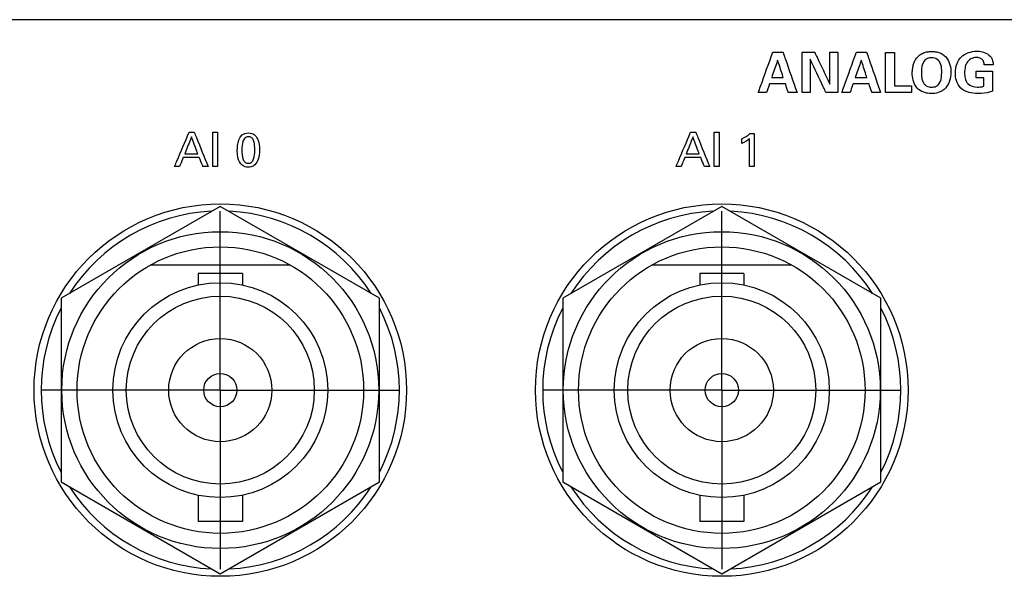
# Model space of a CAD drawing. Header units: inches. Extents: x 0 to 34, y 0 to 22.
# Tile 35 of 100: x 10.1 to 11.8, y 13.7 to 14.6. Entities that reach past the tile are written whole.
import ezdxf

# ---------------------------------------------------------------- set-up
doc = ezdxf.new("R2010")
doc.units = ezdxf.units.IN
doc.header["$LTSCALE"] = 1.87
doc.header["$MEASUREMENT"] = 0
doc.linetypes.add('CENTER', pattern=[0.6, 0.375, -0.075, 0.075, -0.075])
doc.layers.get('0').update_dxf_attribs({"linetype": 'CONTINUOUS'})
doc.layers.add('DATUMCURVES', color=7, linetype='CONTINUOUS')
doc.layers.add('DEFAULT_1', color=7, linetype='CENTER')

msp = doc.modelspace()

# ---------------------------------------------------------------- linework, layer by layer
at = {"color": 7, "linetype": 'CONTINUOUS'}
for p, q in [((10.4291, 14.3178), (10.1516, 14.1575)), ((10.7066, 14.1575), (10.4291, 14.3178)), ((11.3041, 14.3178), (11.0266, 14.1575)), ((11.5816, 14.1575), (11.3041, 14.3178)), ((10.5514, 14.2153), (10.3067, 14.2153)), ((11.4264, 14.2153), (11.1817, 14.2153)), ((10.3906, 14.2006), (10.3906, 14.1808)), ((10.4676, 14.2006), (10.3906, 14.2006)), ((10.4676, 14.2006), (10.4676, 14.1808)), ((11.2656, 14.2006), (11.2656, 14.1808)), ((11.3426, 14.2006), (11.2656, 14.2006)), ((11.3426, 14.2006), (11.3426, 14.1808)), ((10.1516, 14.1575), (10.1516, 13.8371)), ((10.7066, 13.8371), (10.7066, 14.1575)), ((11.0266, 14.1575), (11.0266, 13.8371)), ((11.5816, 13.8371), (11.5816, 14.1575)), ((10.1516, 13.8371), (10.4291, 13.6769)), ((10.4291, 13.6769), (10.7066, 13.8371)), ((11.0266, 13.8371), (11.3041, 13.6769)), ((11.3041, 13.6769), (11.5816, 13.8371)), ((10.3906, 13.8138), (10.3906, 13.7681)), ((10.4676, 13.8138), (10.4676, 13.7681)), ((11.2656, 13.8138), (11.2656, 13.7681)), ((11.3426, 13.8138), (11.3426, 13.7681)), ((10.4676, 13.7681), (10.3906, 13.7681)), ((11.3426, 13.7681), (11.2656, 13.7681))]:
    msp.add_line(p, q, dxfattribs=at)
for centre, radius in [((10.4291, 13.9973), 0.325), ((11.3041, 13.9973), 0.325), ((10.4291, 13.9973), 0.2765), ((11.3041, 13.9973), 0.2765), ((10.4291, 13.9973), 0.25), ((11.3041, 13.9973), 0.25), ((10.4291, 13.9973), 0.1875), ((11.3041, 13.9973), 0.1875), ((10.4291, 13.9973), 0.164), ((11.3041, 13.9973), 0.164), ((10.4291, 13.9973), 0.09), ((11.3041, 13.9973), 0.09), ((10.4291, 13.9973), 0.029), ((11.3041, 13.9973), 0.029)]:
    msp.add_circle(centre, radius, dxfattribs=at)
for centre, start, end in [((10.4291, 13.9973), 92.8821, 147.3645), ((10.4291, 13.9973), 32.6355, 87.1179), ((11.3041, 13.9973), 92.8821, 147.3645), ((11.3041, 13.9973), 32.6355, 87.1179), ((10.4291, 13.9973), 152.8684, 207.1316), ((10.4291, 13.9973), 332.8684, 27.1316), ((11.3041, 13.9973), 152.8684, 207.1316), ((11.3041, 13.9973), 332.8684, 27.1316), ((10.4291, 13.9973), 212.6355, 267.1179), ((10.4291, 13.9973), 272.8821, 327.3645), ((11.3041, 13.9973), 212.6355, 267.1179), ((11.3041, 13.9973), 272.8821, 327.3645)]:
    msp.add_arc(centre, 0.3125, start, end, dxfattribs=at)
at = {"layer": 'DATUMCURVES', "color": 40, "linetype": 'CONTINUOUS'}
for points, knots in [([(9.6655, 14.6438, 0.8645), (9.8614, 14.6438, 0.8645), (11.1147, 14.6438, 0.8645), (12.368, 14.6438, 0.8645), (13.4255, 14.6438, 0.8645)], [0, 0, 0, 0, 0.15625, 1, 1, 1, 1]), ([(11.3677, 14.5165, 0.8645), (11.369, 14.5202, 0.8645), (11.3775, 14.5436, 0.8645), (11.3859, 14.5671, 0.8645), (11.3931, 14.5868, 0.8645)], [0, 0, 0, 0, 0.15625, 1, 1, 1, 1]), ([(11.3931, 14.5868, 0.8645), (11.394, 14.5868, 0.8645), (11.4, 14.5868, 0.8645), (11.4059, 14.5868, 0.8645), (11.411, 14.5868, 0.8645)], [0, 0, 0, 0, 0.15625, 1, 1, 1, 1]), ([(11.411, 14.5868, 0.8645), (11.4122, 14.5832, 0.8645), (11.4204, 14.5597, 0.8645), (11.4285, 14.5363, 0.8645), (11.4354, 14.5165, 0.8645)], [0, 0, 0, 0, 0.15625, 1, 1, 1, 1]), ([(11.4444, 14.5868, 0.8645), (11.4455, 14.5868, 0.8645), (11.4528, 14.5868, 0.8645), (11.46, 14.5868, 0.8645), (11.4662, 14.5868, 0.8645)], [0, 0, 0, 0, 0.15625, 1, 1, 1, 1]), ([(11.4444, 14.5165, 0.8645), (11.4444, 14.5202, 0.8645), (11.4444, 14.5436, 0.8645), (11.4444, 14.5671, 0.8645), (11.4444, 14.5868, 0.8645)], [0, 0, 0, 0, 0.15625, 1, 1, 1, 1]), ([(11.4662, 14.5868, 0.8645), (11.4675, 14.5839, 0.8645), (11.4763, 14.5655, 0.8645), (11.4851, 14.5471, 0.8645), (11.4925, 14.5315, 0.8645)], [0, 0, 0, 0, 0.15625, 1, 1, 1, 1]), ([(11.4925, 14.5315, 0.8645), (11.4925, 14.5344, 0.8645), (11.4925, 14.5528, 0.8645), (11.4925, 14.5713, 0.8645), (11.4925, 14.5868, 0.8645)], [0, 0, 0, 0, 0.15625, 1, 1, 1, 1]), ([(11.5065, 14.5868, 0.8645), (11.5065, 14.5832, 0.8645), (11.5065, 14.5597, 0.8645), (11.5065, 14.5363, 0.8645), (11.5065, 14.5165, 0.8645)], [0, 0, 0, 0, 0.15625, 1, 1, 1, 1]), ([(11.5135, 14.5165, 0.8645), (11.5148, 14.5202, 0.8645), (11.5233, 14.5436, 0.8645), (11.5318, 14.5671, 0.8645), (11.5389, 14.5868, 0.8645)], [0, 0, 0, 0, 0.15625, 1, 1, 1, 1]), ([(11.5389, 14.5868, 0.8645), (11.5398, 14.5868, 0.8645), (11.5458, 14.5868, 0.8645), (11.5518, 14.5868, 0.8645), (11.5568, 14.5868, 0.8645)], [0, 0, 0, 0, 0.15625, 1, 1, 1, 1]), ([(11.5568, 14.5868, 0.8645), (11.5581, 14.5832, 0.8645), (11.5662, 14.5597, 0.8645), (11.5743, 14.5363, 0.8645), (11.5812, 14.5165, 0.8645)], [0, 0, 0, 0, 0.15625, 1, 1, 1, 1]), ([(11.5899, 14.5867, 0.8645), (11.5907, 14.5867, 0.8645), (11.5959, 14.5867, 0.8645), (11.601, 14.5867, 0.8645), (11.6053, 14.5867, 0.8645)], [0, 0, 0, 0, 0.15625, 1, 1, 1, 1]), ([(11.5899, 14.5165, 0.8645), (11.5899, 14.5202, 0.8645), (11.5899, 14.5436, 0.8645), (11.5899, 14.567, 0.8645), (11.5899, 14.5867, 0.8645)], [0, 0, 0, 0, 0.15625, 1, 1, 1, 1]), ([(11.6053, 14.5867, 0.8645), (11.6053, 14.5837, 0.8645), (11.6053, 14.5643, 0.8645), (11.6053, 14.5449, 0.8645), (11.6053, 14.5285, 0.8645)], [0, 0, 0, 0, 0.15625, 1, 1, 1, 1]), ([(11.669, 14.5148, 0.8645), (11.6669, 14.5148, 0.8645), (11.6629, 14.5152, 0.8645), (11.6542, 14.5174, 0.8645), (11.6434, 14.5241, 0.8645), (11.6369, 14.5386, 0.8645), (11.6363, 14.5502, 0.8645), (11.6368, 14.5576, 0.8645), (11.6381, 14.5645, 0.8645), (11.6403, 14.5709, 0.8645), (11.6437, 14.5766, 0.8645), (11.6482, 14.5815, 0.8645), (11.6531, 14.5846, 0.8645), (11.6577, 14.5865, 0.8645), (11.6608, 14.5873, 0.8645), (11.6636, 14.5878, 0.8645), (11.6657, 14.5881, 0.8645), (11.6676, 14.5882, 0.8645), (11.6688, 14.5883, 0.8645), (11.6698, 14.5883, 0.8645), (11.6698, 14.5883, 0.8645), (11.6702, 14.5883, 0.8645)], [0, 0, 0, 0, 0.037678, 0.081637, 0.169553, 0.275768, 0.381982, 0.459235, 0.536487, 0.613739, 0.690991, 0.768243, 0.845496, 0.884122, 0.922748, 0.942061, 0.961374, 0.980687, 0.990343, 0.995172, 1, 1, 1, 1]), ([(11.6702, 14.5883, 0.8645), (11.6708, 14.5883, 0.8645), (11.6733, 14.5882, 0.8645), (11.6772, 14.5879, 0.8645), (11.6851, 14.5863, 0.8645), (11.6964, 14.5796, 0.8645), (11.7032, 14.5644, 0.8645), (11.7044, 14.55, 0.8645), (11.7024, 14.5369, 0.8645), (11.6948, 14.5221, 0.8645), (11.6814, 14.5155, 0.8645), (11.6729, 14.5148, 0.8645), (11.6693, 14.5148, 0.8645), (11.669, 14.5148, 0.8645)], [0, 0, 0, 0, 0.020703, 0.041405, 0.082811, 0.165622, 0.256175, 0.346728, 0.480717, 0.614706, 0.797043, 0.979379, 1, 1, 1, 1]), ([(11.7509, 14.515, 0.8645), (11.7405, 14.515, 0.8645), (11.7227, 14.5181, 0.8645), (11.7128, 14.5367, 0.8645), (11.7112, 14.5517, 0.8645), (11.7132, 14.5666, 0.8645), (11.7239, 14.584, 0.8645), (11.7396, 14.5888, 0.8645), (11.7496, 14.5888, 0.8645), (11.7501, 14.5888, 0.8645)], [0, 0, 0, 0, 0.260073, 0.387073, 0.496285, 0.63518, 0.753427, 0.987589, 1, 1, 1, 1]), ([(11.7501, 14.5888, 0.8645), (11.7542, 14.5887, 0.8645), (11.7623, 14.5874, 0.8645), (11.7724, 14.5815, 0.8645), (11.7771, 14.5728, 0.8645), (11.7775, 14.5675, 0.8645), (11.7776, 14.5652, 0.8645)], [0, 0, 0, 0, 0.295758, 0.608711, 0.831337, 1, 1, 1, 1]), ([(11.4016, 14.573, 0.8645), (11.4011, 14.5715, 0.8645), (11.3976, 14.5615, 0.8645), (11.3941, 14.5515, 0.8645), (11.3912, 14.5431, 0.8645)], [0, 0, 0, 0, 0.15625, 1, 1, 1, 1]), ([(11.4113, 14.5431, 0.8645), (11.4108, 14.5446, 0.8645), (11.4076, 14.5546, 0.8645), (11.4044, 14.5646, 0.8645), (11.4016, 14.573, 0.8645)], [0, 0, 0, 0, 0.15625, 1, 1, 1, 1]), ([(11.4858, 14.5165, 0.8645), (11.4844, 14.5196, 0.8645), (11.4753, 14.539, 0.8645), (11.4662, 14.5585, 0.8645), (11.4586, 14.5749, 0.8645)], [0, 0, 0, 0, 0.15625, 1, 1, 1, 1]), ([(11.4586, 14.5749, 0.8645), (11.4586, 14.5718, 0.8645), (11.4586, 14.5524, 0.8645), (11.4586, 14.5329, 0.8645), (11.4586, 14.5165, 0.8645)], [0, 0, 0, 0, 0.15625, 1, 1, 1, 1]), ([(11.5475, 14.573, 0.8645), (11.5469, 14.5715, 0.8645), (11.5434, 14.5615, 0.8645), (11.54, 14.5515, 0.8645), (11.537, 14.5431, 0.8645)], [0, 0, 0, 0, 0.15625, 1, 1, 1, 1]), ([(11.5572, 14.5431, 0.8645), (11.5567, 14.5446, 0.8645), (11.5534, 14.5546, 0.8645), (11.5502, 14.5646, 0.8645), (11.5475, 14.573, 0.8645)], [0, 0, 0, 0, 0.15625, 1, 1, 1, 1]), ([(11.6881, 14.5525, 0.8645), (11.6881, 14.5559, 0.8645), (11.6873, 14.566, 0.8645), (11.6805, 14.5757, 0.8645), (11.6711, 14.5782, 0.8645), (11.6624, 14.5763, 0.8645), (11.654, 14.5693, 0.8645), (11.6522, 14.5593, 0.8645), (11.6523, 14.5511, 0.8645)], [0, 0, 0, 0, 0.147478, 0.296429, 0.44538, 0.56216, 0.67894, 1, 1, 1, 1]), ([(11.7482, 14.5778, 0.8645), (11.7418, 14.5778, 0.8645), (11.7316, 14.5721, 0.8645), (11.7283, 14.5599, 0.8645), (11.7274, 14.5509, 0.8645), (11.7283, 14.5413, 0.8645), (11.7335, 14.5291, 0.8645), (11.7442, 14.5262, 0.8645), (11.7501, 14.5262, 0.8645)], [0, 0, 0, 0, 0.25565, 0.378813, 0.496177, 0.619158, 0.76456, 1, 1, 1, 1]), ([(11.7619, 14.5652, 0.8645), (11.7618, 14.5677, 0.8645), (11.7608, 14.5728, 0.8645), (11.7548, 14.5772, 0.8645), (11.7503, 14.5778, 0.8645), (11.7482, 14.5778, 0.8645)], [0, 0, 0, 0, 0.354875, 0.705728, 1, 1, 1, 1]), ([(11.6575, 14.5315, 0.8645), (11.6586, 14.53, 0.8645), (11.6613, 14.5272, 0.8645), (11.6697, 14.5253, 0.8645), (11.6787, 14.527, 0.8645), (11.6844, 14.5327, 0.8645), (11.6881, 14.5413, 0.8645), (11.6881, 14.5525, 0.8645)], [0, 0, 0, 0, 0.193515, 0.38703, 0.556543, 0.726055, 1, 1, 1, 1]), ([(11.7479, 14.554, 0.8645), (11.7494, 14.554, 0.8645), (11.759, 14.554, 0.8645), (11.7685, 14.554, 0.8645), (11.7766, 14.554, 0.8645)], [0, 0, 0, 0, 0.15625, 1, 1, 1, 1]), ([(11.7776, 14.5652, 0.8645), (11.7768, 14.5652, 0.8645), (11.7715, 14.5652, 0.8645), (11.7663, 14.5652, 0.8645), (11.7619, 14.5652, 0.8645)], [0, 0, 0, 0, 0.15625, 1, 1, 1, 1]), ([(11.7766, 14.554, 0.8645), (11.7766, 14.5521, 0.8645), (11.7766, 14.5404, 0.8645), (11.7766, 14.5287, 0.8645), (11.7766, 14.5189, 0.8645)], [0, 0, 0, 0, 0.15625, 1, 1, 1, 1]), ([(11.3912, 14.5431, 0.8645), (11.3923, 14.5431, 0.8645), (11.399, 14.5431, 0.8645), (11.4057, 14.5431, 0.8645), (11.4113, 14.5431, 0.8645)], [0, 0, 0, 0, 0.15625, 1, 1, 1, 1]), ([(11.537, 14.5431, 0.8645), (11.5381, 14.5431, 0.8645), (11.5448, 14.5431, 0.8645), (11.5515, 14.5431, 0.8645), (11.5572, 14.5431, 0.8645)], [0, 0, 0, 0, 0.15625, 1, 1, 1, 1]), ([(11.7615, 14.5275, 0.8645), (11.7615, 14.5283, 0.8645), (11.7615, 14.5332, 0.8645), (11.7615, 14.5381, 0.8645), (11.7615, 14.5423, 0.8645)], [0, 0, 0, 0, 0.15625, 1, 1, 1, 1]), ([(11.3873, 14.5317, 0.8645), (11.3871, 14.5309, 0.8645), (11.3853, 14.5259, 0.8645), (11.3836, 14.5208, 0.8645), (11.3821, 14.5165, 0.8645)], [0, 0, 0, 0, 0.15625, 1, 1, 1, 1]), ([(11.4151, 14.5317, 0.8645), (11.4137, 14.5317, 0.8645), (11.4044, 14.5317, 0.8645), (11.3951, 14.5317, 0.8645), (11.3873, 14.5317, 0.8645)], [0, 0, 0, 0, 0.15625, 1, 1, 1, 1]), ([(11.4202, 14.5165, 0.8645), (11.4199, 14.5173, 0.8645), (11.4182, 14.5224, 0.8645), (11.4166, 14.5274, 0.8645), (11.4151, 14.5317, 0.8645)], [0, 0, 0, 0, 0.15625, 1, 1, 1, 1]), ([(11.5332, 14.5317, 0.8645), (11.5329, 14.5309, 0.8645), (11.5311, 14.5259, 0.8645), (11.5294, 14.5208, 0.8645), (11.5279, 14.5165, 0.8645)], [0, 0, 0, 0, 0.15625, 1, 1, 1, 1]), ([(11.561, 14.5317, 0.8645), (11.5595, 14.5317, 0.8645), (11.5503, 14.5317, 0.8645), (11.541, 14.5317, 0.8645), (11.5332, 14.5317, 0.8645)], [0, 0, 0, 0, 0.15625, 1, 1, 1, 1]), ([(11.566, 14.5165, 0.8645), (11.5658, 14.5173, 0.8645), (11.5641, 14.5224, 0.8645), (11.5624, 14.5274, 0.8645), (11.561, 14.5317, 0.8645)], [0, 0, 0, 0, 0.15625, 1, 1, 1, 1]), ([(11.6053, 14.5285, 0.8645), (11.6069, 14.5285, 0.8645), (11.6169, 14.5285, 0.8645), (11.627, 14.5285, 0.8645), (11.6354, 14.5285, 0.8645)], [0, 0, 0, 0, 0.15625, 1, 1, 1, 1]), ([(11.7501, 14.5262, 0.8645), (11.7516, 14.5262, 0.8645), (11.7555, 14.5262, 0.8645), (11.7593, 14.5269, 0.8645), (11.7615, 14.5275, 0.8645)], [0, 0, 0, 0, 0.400598, 1, 1, 1, 1]), ([(11.7766, 14.5189, 0.8645), (11.7753, 14.5184, 0.8645), (11.7671, 14.5157, 0.8645), (11.7583, 14.515, 0.8645), (11.7509, 14.515, 0.8645)], [0, 0, 0, 0, 0.156099, 1, 1, 1, 1]), ([(11.3821, 14.5165, 0.8645), (11.3813, 14.5165, 0.8645), (11.3765, 14.5165, 0.8645), (11.3717, 14.5165, 0.8645), (11.3677, 14.5165, 0.8645)], [0, 0, 0, 0, 0.15625, 1, 1, 1, 1]), ([(11.4354, 14.5165, 0.8645), (11.4346, 14.5165, 0.8645), (11.4295, 14.5165, 0.8645), (11.4245, 14.5165, 0.8645), (11.4202, 14.5165, 0.8645)], [0, 0, 0, 0, 0.15625, 1, 1, 1, 1]), ([(11.4586, 14.5165, 0.8645), (11.4579, 14.5165, 0.8645), (11.4531, 14.5165, 0.8645), (11.4484, 14.5165, 0.8645), (11.4444, 14.5165, 0.8645)], [0, 0, 0, 0, 0.15625, 1, 1, 1, 1]), ([(11.5065, 14.5165, 0.8645), (11.5054, 14.5165, 0.8645), (11.4985, 14.5165, 0.8645), (11.4916, 14.5165, 0.8645), (11.4858, 14.5165, 0.8645)], [0, 0, 0, 0, 0.15625, 1, 1, 1, 1]), ([(11.5279, 14.5165, 0.8645), (11.5272, 14.5165, 0.8645), (11.5224, 14.5165, 0.8645), (11.5176, 14.5165, 0.8645), (11.5135, 14.5165, 0.8645)], [0, 0, 0, 0, 0.15625, 1, 1, 1, 1]), ([(11.5812, 14.5165, 0.8645), (11.5804, 14.5165, 0.8645), (11.5753, 14.5165, 0.8645), (11.5703, 14.5165, 0.8645), (11.566, 14.5165, 0.8645)], [0, 0, 0, 0, 0.15625, 1, 1, 1, 1]), ([(11.6354, 14.5165, 0.8645), (11.6331, 14.5165, 0.8645), (11.6179, 14.5165, 0.8645), (11.6027, 14.5165, 0.8645), (11.5899, 14.5165, 0.8645)], [0, 0, 0, 0, 0.15625, 1, 1, 1, 1]), ([(10.3494, 14.3873, 0.8645), (10.3507, 14.3905, 0.8645), (10.3591, 14.4105, 0.8645), (10.3676, 14.4306, 0.8645), (10.3747, 14.4475, 0.8645)], [0, 0, 0, 0, 0.15625, 1, 1, 1, 1]), ([(10.3788, 14.4392, 0.8645), (10.3782, 14.4377, 0.8645), (10.3743, 14.4279, 0.8645), (10.3704, 14.418, 0.8645), (10.3671, 14.4097, 0.8645)], [0, 0, 0, 0, 0.15625, 1, 1, 1, 1]), ([(10.3898, 14.4097, 0.8645), (10.3893, 14.4113, 0.8645), (10.3856, 14.4211, 0.8645), (10.3819, 14.4309, 0.8645), (10.3788, 14.4392, 0.8645)], [0, 0, 0, 0, 0.15625, 1, 1, 1, 1]), ([(10.3836, 14.4475, 0.8645), (10.3849, 14.4444, 0.8645), (10.393, 14.4243, 0.8645), (10.4011, 14.4042, 0.8645), (10.4079, 14.3873, 0.8645)], [0, 0, 0, 0, 0.15625, 1, 1, 1, 1]), ([(10.4161, 14.3873, 0.8645), (10.4161, 14.3905, 0.8645), (10.4161, 14.4105, 0.8645), (10.4161, 14.4306, 0.8645), (10.4161, 14.4475, 0.8645)], [0, 0, 0, 0, 0.15625, 1, 1, 1, 1]), ([(10.4244, 14.4475, 0.8645), (10.4244, 14.4444, 0.8645), (10.4244, 14.4243, 0.8645), (10.4244, 14.4042, 0.8645), (10.4244, 14.3873, 0.8645)], [0, 0, 0, 0, 0.15625, 1, 1, 1, 1]), ([(10.4776, 14.4395, 0.8645), (10.4756, 14.4393, 0.8645), (10.4715, 14.4377, 0.8645), (10.4673, 14.4299, 0.8645), (10.4665, 14.4175, 0.8645), (10.4671, 14.4066, 0.8645), (10.4688, 14.3993, 0.8645), (10.4717, 14.3952, 0.8645), (10.4745, 14.3936, 0.8645), (10.4765, 14.3932, 0.8645), (10.4772, 14.393, 0.8645), (10.478, 14.3931, 0.8645)], [0, 0, 0, 0, 0.102356, 0.214948, 0.440131, 0.580098, 0.720065, 0.860033, 0.930016, 0.965008, 1, 1, 1, 1]), ([(10.4781, 14.4462, 0.8645), (10.4867, 14.4462, 0.8645), (10.4964, 14.4368, 0.8645), (10.498, 14.4136, 0.8645), (10.4961, 14.3996, 0.8645), (10.4904, 14.3903, 0.8645), (10.4828, 14.3864, 0.8645), (10.4791, 14.3861, 0.8645), (10.4775, 14.3862, 0.8645), (10.4773, 14.3862, 0.8645)], [0, 0, 0, 0, 0.150779, 0.301557, 0.4918, 0.682042, 0.830042, 0.978043, 1, 1, 1, 1]), ([(10.478, 14.3931, 0.8645), (10.4789, 14.3931, 0.8645), (10.4816, 14.3934, 0.8645), (10.4847, 14.3956, 0.8645), (10.4888, 14.4023, 0.8645), (10.4896, 14.4148, 0.8645), (10.489, 14.4259, 0.8645), (10.4873, 14.4334, 0.8645), (10.4841, 14.4383, 0.8645), (10.4799, 14.4396, 0.8645), (10.4778, 14.4395, 0.8645), (10.4776, 14.4395, 0.8645)], [0, 0, 0, 0, 0.052643, 0.105286, 0.210573, 0.421146, 0.562165, 0.703184, 0.844203, 0.985222, 1, 1, 1, 1]), ([(11.2244, 14.3873, 0.8645), (11.2257, 14.3905, 0.8645), (11.2341, 14.4105, 0.8645), (11.2426, 14.4306, 0.8645), (11.2497, 14.4475, 0.8645)], [0, 0, 0, 0, 0.15625, 1, 1, 1, 1]), ([(11.2538, 14.4392, 0.8645), (11.2532, 14.4377, 0.8645), (11.2493, 14.4279, 0.8645), (11.2454, 14.418, 0.8645), (11.2421, 14.4097, 0.8645)], [0, 0, 0, 0, 0.15625, 1, 1, 1, 1]), ([(11.2649, 14.4097, 0.8645), (11.2643, 14.4113, 0.8645), (11.2606, 14.4211, 0.8645), (11.2569, 14.4309, 0.8645), (11.2538, 14.4392, 0.8645)], [0, 0, 0, 0, 0.15625, 1, 1, 1, 1]), ([(11.2586, 14.4475, 0.8645), (11.2599, 14.4444, 0.8645), (11.268, 14.4243, 0.8645), (11.2761, 14.4042, 0.8645), (11.283, 14.3873, 0.8645)], [0, 0, 0, 0, 0.15625, 1, 1, 1, 1]), ([(11.2911, 14.3873, 0.8645), (11.2911, 14.3905, 0.8645), (11.2911, 14.4105, 0.8645), (11.2911, 14.4306, 0.8645), (11.2911, 14.4475, 0.8645)], [0, 0, 0, 0, 0.15625, 1, 1, 1, 1]), ([(11.2995, 14.4475, 0.8645), (11.2995, 14.4444, 0.8645), (11.2995, 14.4243, 0.8645), (11.2995, 14.4042, 0.8645), (11.2995, 14.3873, 0.8645)], [0, 0, 0, 0, 0.15625, 1, 1, 1, 1]), ([(11.3527, 14.3873, 0.8645), (11.3527, 14.3899, 0.8645), (11.3527, 14.406, 0.8645), (11.3527, 14.4222, 0.8645), (11.3527, 14.4359, 0.8645)], [0, 0, 0, 0, 0.15625, 1, 1, 1, 1]), ([(11.3607, 14.445, 0.8645), (11.3607, 14.442, 0.8645), (11.3607, 14.4228, 0.8645), (11.3607, 14.4035, 0.8645), (11.3607, 14.3873, 0.8645)], [0, 0, 0, 0, 0.15625, 1, 1, 1, 1]), ([(10.4773, 14.3862, 0.8645), (10.4755, 14.3862, 0.8645), (10.4725, 14.3868, 0.8645), (10.4666, 14.3897, 0.8645), (10.4613, 14.3964, 0.8645), (10.4588, 14.4052, 0.8645), (10.4588, 14.4155, 0.8645)], [0, 0, 0, 0, 0.129956, 0.274352, 0.563144, 1, 1, 1, 1]), ([(10.3644, 14.403, 0.8645), (10.3641, 14.4022, 0.8645), (10.3619, 14.397, 0.8645), (10.3598, 14.3917, 0.8645), (10.3579, 14.3873, 0.8645)], [0, 0, 0, 0, 0.15625, 1, 1, 1, 1]), ([(10.3923, 14.403, 0.8645), (10.3909, 14.403, 0.8645), (10.3816, 14.403, 0.8645), (10.3723, 14.403, 0.8645), (10.3644, 14.403, 0.8645)], [0, 0, 0, 0, 0.15625, 1, 1, 1, 1]), ([(10.3671, 14.4097, 0.8645), (10.3683, 14.4097, 0.8645), (10.3759, 14.4097, 0.8645), (10.3834, 14.4097, 0.8645), (10.3898, 14.4097, 0.8645)], [0, 0, 0, 0, 0.15625, 1, 1, 1, 1]), ([(10.3989, 14.3873, 0.8645), (10.3985, 14.3881, 0.8645), (10.3963, 14.3934, 0.8645), (10.3942, 14.3986, 0.8645), (10.3923, 14.403, 0.8645)], [0, 0, 0, 0, 0.15625, 1, 1, 1, 1]), ([(11.2395, 14.403, 0.8645), (11.2391, 14.4022, 0.8645), (11.237, 14.397, 0.8645), (11.2348, 14.3917, 0.8645), (11.233, 14.3873, 0.8645)], [0, 0, 0, 0, 0.15625, 1, 1, 1, 1]), ([(11.2674, 14.403, 0.8645), (11.2659, 14.403, 0.8645), (11.2566, 14.403, 0.8645), (11.2473, 14.403, 0.8645), (11.2395, 14.403, 0.8645)], [0, 0, 0, 0, 0.15625, 1, 1, 1, 1]), ([(11.2421, 14.4097, 0.8645), (11.2433, 14.4097, 0.8645), (11.2509, 14.4097, 0.8645), (11.2585, 14.4097, 0.8645), (11.2649, 14.4097, 0.8645)], [0, 0, 0, 0, 0.15625, 1, 1, 1, 1]), ([(11.2739, 14.3873, 0.8645), (11.2735, 14.3881, 0.8645), (11.2714, 14.3934, 0.8645), (11.2692, 14.3986, 0.8645), (11.2674, 14.403, 0.8645)], [0, 0, 0, 0, 0.15625, 1, 1, 1, 1])]:
    msp.add_open_spline(points, degree=3, knots=knots, dxfattribs=at)
for points in [[(11.4925, 14.5868, 0.8645), (11.4972, 14.5868, 0.8645), (11.5019, 14.5868, 0.8645), (11.5065, 14.5868, 0.8645)], [(11.7479, 14.5423, 0.8645), (11.7479, 14.5462, 0.8645), (11.7479, 14.5501, 0.8645), (11.7479, 14.554, 0.8645)], [(11.6523, 14.5511, 0.8645), (11.6523, 14.5443, 0.8645), (11.6533, 14.537, 0.8645), (11.6575, 14.5315, 0.8645)], [(11.7615, 14.5423, 0.8645), (11.757, 14.5423, 0.8645), (11.7525, 14.5423, 0.8645), (11.7479, 14.5423, 0.8645)], [(11.6354, 14.5285, 0.8645), (11.6354, 14.5245, 0.8645), (11.6354, 14.5205, 0.8645), (11.6354, 14.5165, 0.8645)], [(10.3747, 14.4475, 0.8645), (10.3777, 14.4475, 0.8645), (10.3806, 14.4475, 0.8645), (10.3836, 14.4475, 0.8645)], [(10.4161, 14.4475, 0.8645), (10.4189, 14.4475, 0.8645), (10.4217, 14.4475, 0.8645), (10.4244, 14.4475, 0.8645)], [(10.4588, 14.4155, 0.8645), (10.4588, 14.4241, 0.8645), (10.4598, 14.4462, 0.8645), (10.4781, 14.4462, 0.8645)], [(11.2497, 14.4475, 0.8645), (11.2527, 14.4475, 0.8645), (11.2557, 14.4475, 0.8645), (11.2586, 14.4475, 0.8645)], [(11.2911, 14.4475, 0.8645), (11.2939, 14.4475, 0.8645), (11.2967, 14.4475, 0.8645), (11.2995, 14.4475, 0.8645)], [(11.3393, 14.4359, 0.8645), (11.3442, 14.4385, 0.8645), (11.349, 14.4414, 0.8645), (11.3533, 14.445, 0.8645)], [(11.3527, 14.4359, 0.8645), (11.3487, 14.4325, 0.8645), (11.3441, 14.4298, 0.8645), (11.3393, 14.4276, 0.8645)], [(11.3393, 14.4276, 0.8645), (11.3393, 14.4303, 0.8645), (11.3393, 14.4331, 0.8645), (11.3393, 14.4359, 0.8645)], [(11.3533, 14.445, 0.8645), (11.3558, 14.445, 0.8645), (11.3582, 14.445, 0.8645), (11.3607, 14.445, 0.8645)], [(10.3579, 14.3873, 0.8645), (10.3551, 14.3873, 0.8645), (10.3522, 14.3873, 0.8645), (10.3494, 14.3873, 0.8645)], [(10.4079, 14.3873, 0.8645), (10.4049, 14.3873, 0.8645), (10.4019, 14.3873, 0.8645), (10.3989, 14.3873, 0.8645)], [(10.4244, 14.3873, 0.8645), (10.4217, 14.3873, 0.8645), (10.4189, 14.3873, 0.8645), (10.4161, 14.3873, 0.8645)], [(11.233, 14.3873, 0.8645), (11.2301, 14.3873, 0.8645), (11.2272, 14.3873, 0.8645), (11.2244, 14.3873, 0.8645)], [(11.283, 14.3873, 0.8645), (11.2799, 14.3873, 0.8645), (11.2769, 14.3873, 0.8645), (11.2739, 14.3873, 0.8645)], [(11.2995, 14.3873, 0.8645), (11.2967, 14.3873, 0.8645), (11.2939, 14.3873, 0.8645), (11.2911, 14.3873, 0.8645)], [(11.3607, 14.3873, 0.8645), (11.358, 14.3873, 0.8645), (11.3554, 14.3873, 0.8645), (11.3527, 14.3873, 0.8645)]]:
    msp.add_open_spline(points, degree=3, dxfattribs=at)
at = {"layer": 'DEFAULT_1', "color": 7, "linetype": 'CENTER'}
for p, q in [((10.4291, 13.9973), (10.4291, 14.3098)), ((11.3041, 13.9973), (11.3041, 14.3098)), ((10.4291, 13.9973), (10.1166, 13.9973)), ((10.4291, 13.9973), (10.4291, 13.6848)), ((10.4291, 13.9973), (10.7416, 13.9973)), ((11.3041, 13.9973), (10.9916, 13.9973)), ((11.3041, 13.9973), (11.3041, 13.6848)), ((11.3041, 13.9973), (11.6166, 13.9973))]:
    msp.add_line(p, q, dxfattribs=at)

doc.saveas('drawing.dxf')
